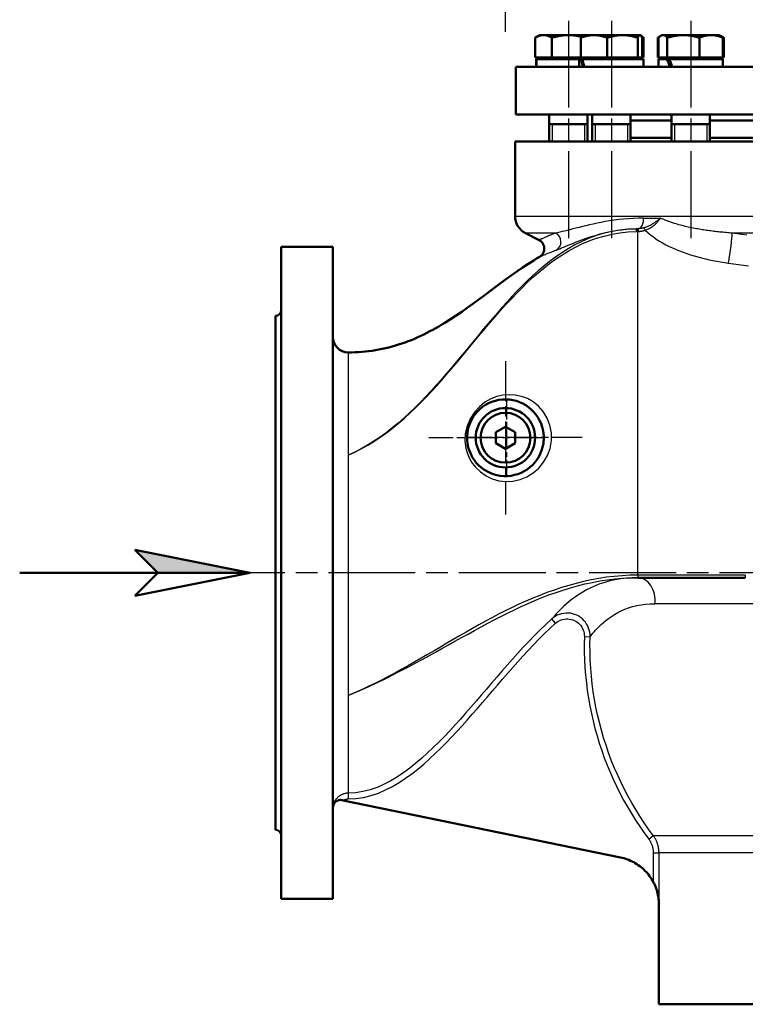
# Model space of a CAD drawing. Header units: millimetres. Extents: x 123 to 1447, y 427 to 1954.
# Tile 5 of 22: x 123 to 502, y 981 to 1494. Entities that reach past the tile are written whole.
import ezdxf

# ---------------------------------------------------------------- set-up
doc = ezdxf.new("R2010")
doc.units = ezdxf.units.MM
doc.header["$LTSCALE"] = 8
doc.linetypes.add('CHAIN', pattern=[0.3543, 0.2362, -0.0295, 0.0591, -0.0295])
for name, color, linetype, lineweight in [('Gewinde(DIN)', 3, 'Continuous', 25), ('Mittellinie(DIN)', 4, 'CHAIN', 25), ('Mittelpunktmarkierung(DIN)', 4, 'CHAIN', 25), ('Sichtbare Kanten(DIN)', 7, 'Continuous', 50), ('Sichtbare tangentiale Kanten(DIN)', 3, 'Continuous', 25)]:
    doc.layers.add(name, color=color, linetype=linetype, lineweight=lineweight)

# ---------------------------------------------------------------- blocks, each defined once
blk = doc.blocks.new('Richtungspfeil')
at = {"layer": 'Sichtbare Kanten(DIN)'}
blk.add_hatch(color=256, dxfattribs=at).paths.add_polyline_path([(10, 0), (0, 2), (2, 0)])
for p, q in [((10, 0), (0, 2)), ((0, 2), (2, 0)), ((10, 0), (0, 2)), ((0, 2), (2, 0)), ((-10, 0), (10, 0)), ((2, 0), (0, -2)), ((0, -2), (10, 0)), ((2, 0), (10, 0))]:
    blk.add_line(p, q, dxfattribs=at)

msp = doc.modelspace()

# ---------------------------------------------------------------- linework, layer by layer
at = {"layer": 'Gewinde(DIN)'}
for p, q in [((401.21, 1439.59), (401.21, 1430.59)), ((418.21, 1430.59), (418.21, 1439.59)), ((423.61, 1439.59), (423.61, 1430.59)), ((440.61, 1430.59), (440.61, 1439.59)), ((464.99, 1439.59), (464.99, 1430.59)), ((481.99, 1430.59), (481.99, 1439.59))]:
    msp.add_line(p, q, dxfattribs=at)
at = {"layer": 'Mittellinie(DIN)', "linetype": 'CHAIN', "ltscale": 23.990969}
for p, q in [((376.8, 1487.83), (376.8, 1669.44)), ((409.71, 1493.59), (409.71, 1375.12)), ((432.11, 1493.59), (432.11, 1375.12)), ((473.49, 1493.59), (473.49, 1375.12)), ((873.83, 1205.59), (239.29, 1205.59))]:
    msp.add_line(p, q, dxfattribs=at)
at = {"layer": 'Mittelpunktmarkierung(DIN)', "linetype": 'CHAIN', "ltscale": 11.111974}
msp.add_line((376.83, 1316.09), (376.83, 1236.09), dxfattribs=at)
at = {"layer": 'Mittelpunktmarkierung(DIN)', "linetype": 'CHAIN', "ltscale": 5.555937}
msp.add_line((377.41, 1296.13), (377.41, 1256.13), dxfattribs=at)
at = {"layer": 'Mittelpunktmarkierung(DIN)', "linetype": 'CHAIN', "ltscale": 8.333956}
msp.add_line((396.83, 1276.09), (336.83, 1276.09), dxfattribs=at)
at = {"layer": 'Mittelpunktmarkierung(DIN)', "linetype": 'CHAIN', "ltscale": 8.255051}
msp.add_line((416.84, 1276.13), (357.41, 1276.13), dxfattribs=at)
at = {"layer": 'Sichtbare Kanten(DIN)'}
for p, q in [((394.71, 1486.09), (392.39, 1484.75)), ((392.39, 1474.39), (392.39, 1484.75)), ((396.72, 1486.09), (394.71, 1486.09)), ((409.71, 1486.09), (396.72, 1486.09)), ((401.05, 1474.39), (401.05, 1484.75)), ((417.11, 1486.09), (409.71, 1486.09)), ((416.11, 1474.39), (416.11, 1484.75)), ((417.11, 1486.09), (416.98, 1486.01)), ((422.98, 1486.09), (417.11, 1486.09)), ((437.85, 1486.09), (422.98, 1486.09)), ((429.85, 1474.39), (429.85, 1484.75)), ((446.98, 1486.09), (437.85, 1486.09)), ((445.85, 1474.39), (445.85, 1484.75)), ((447.11, 1486.09), (446.98, 1486.09)), ((447.11, 1486.09), (447.24, 1486.01)), ((447.24, 1486.01), (447.64, 1485.78)), ((448.11, 1474.39), (448.11, 1484.75)), ((448.84, 1474.39), (448.84, 1484.75)), ((456.32, 1474.39), (456.32, 1484.75)), ((456.76, 1474.39), (456.76, 1484.75)), ((457.96, 1485.78), (457.26, 1485.38)), ((458.49, 1486.09), (457.96, 1485.78)), ((459.01, 1486.09), (458.49, 1486.09)), ((469.61, 1486.09), (459.01, 1486.09)), ((461.25, 1474.39), (461.25, 1484.75)), ((484.1, 1486.09), (469.61, 1486.09)), ((477.98, 1474.39), (477.98, 1484.75)), ((488.49, 1486.09), (484.1, 1486.09)), ((488.49, 1486.09), (489.02, 1485.78)), ((489.02, 1485.78), (489.73, 1485.38)), ((490.22, 1474.39), (490.22, 1484.75)), ((490.67, 1474.39), (490.67, 1484.75)), ((401.05, 1474.39), (392.39, 1474.39)), ((395.62, 1474.39), (395.62, 1473.59)), ((416.11, 1474.39), (401.05, 1474.39)), ((429.85, 1474.39), (416.11, 1474.39)), ((418.01, 1474.39), (418.01, 1473.59)), ((445.85, 1474.39), (429.85, 1474.39)), ((448.11, 1474.39), (445.85, 1474.39)), ((446.2, 1474.39), (446.2, 1473.59)), ((448.84, 1474.39), (448.11, 1474.39)), ((456.76, 1474.39), (456.32, 1474.39)), ((461.25, 1474.39), (456.76, 1474.39)), ((459.4, 1474.39), (459.4, 1473.59)), ((477.98, 1474.39), (461.25, 1474.39)), ((490.22, 1474.39), (477.98, 1474.39)), ((487.59, 1474.39), (487.59, 1473.59)), ((490.67, 1474.39), (490.22, 1474.39)), ((731.33, 1469.59), (382.33, 1469.59)), ((382.33, 1469.59), (382.33, 1444.59)), ((392.91, 1472.2), (392.91, 1469.59)), ((415.31, 1473.59), (392.93, 1473.59)), ((416.3, 1473.59), (415.31, 1473.59)), ((415.31, 1473.59), (415.31, 1469.59)), ((416.3, 1473.59), (416.91, 1473.59)), ((448.91, 1473.59), (416.91, 1473.59)), ((448.91, 1473.59), (448.91, 1469.59)), ((461.06, 1473.59), (456.69, 1473.59)), ((456.69, 1473.59), (456.69, 1469.59)), ((461.06, 1473.59), (462.19, 1473.59)), ((490.29, 1473.59), (462.19, 1473.59)), ((490.29, 1473.59), (490.29, 1469.59)), ((731.33, 1444.59), (382.33, 1444.59)), ((399.71, 1444.59), (399.71, 1430.59)), ((419.71, 1444.59), (419.71, 1430.59)), ((422.11, 1444.59), (422.11, 1430.59)), ((442.11, 1444.59), (442.11, 1430.59)), ((463.49, 1444.59), (463.49, 1430.59)), ((483.49, 1444.59), (483.49, 1430.59)), ((399.71, 1439.59), (419.71, 1439.59)), ((422.11, 1439.59), (442.11, 1439.59)), ((442.11, 1441.59), (463.49, 1441.59)), ((463.49, 1439.59), (483.49, 1439.59)), ((483.49, 1441.59), (517.57, 1441.59)), ((731.83, 1430.59), (381.83, 1430.59)), ((381.83, 1391.72), (381.83, 1430.59)), ((442.11, 1432.59), (463.49, 1432.59)), ((483.49, 1432.59), (517.57, 1432.59)), ((394.37, 1379.2), (387.29, 1382.81)), ((259.83, 1375.59), (259.83, 1035.59)), ((286.83, 1375.59), (259.83, 1375.59)), ((286.83, 1375.59), (286.83, 1035.59)), ((256.83, 1339.59), (256.83, 1071.59)), ((371.83, 1278.98), (376.83, 1281.86)), ((371.83, 1273.2), (371.83, 1278.98)), ((376.83, 1281.86), (381.83, 1278.98)), ((381.83, 1278.98), (381.83, 1273.2)), ((376.83, 1270.32), (371.83, 1273.2)), ((381.83, 1273.2), (376.83, 1270.32)), ((445.83, 1203.09), (501.96, 1203.09)), ((291.68, 1087.09), (292.24, 1086.97)), ((436.89, 1057.19), (292.24, 1086.97)), ((286.83, 1035.59), (259.83, 1035.59)), ((456.83, 980.59), (456.83, 1032.71)), ((456.83, 980.59), (656.83, 980.59))]:
    msp.add_line(p, q, dxfattribs=at)
at = {"layer": 'Sichtbare Kanten(DIN)', "flags": 128}
for points in [[(396.72, 1486.09), (396.55, 1486.09), (396.37, 1486.08), (396.2, 1486.07), (396.03, 1486.05), (395.86, 1486.03), (395.68, 1486.01), (395.51, 1485.98), (395.34, 1485.94), (395.16, 1485.9), (394.99, 1485.86), (394.81, 1485.81), (394.64, 1485.76), (394.46, 1485.7), (394.28, 1485.64), (394.1, 1485.57), (393.92, 1485.5), (393.73, 1485.43), (393.55, 1485.35), (393.36, 1485.26), (393.17, 1485.17), (392.98, 1485.07), (392.79, 1484.97), (392.59, 1484.86), (392.39, 1484.75)], [(401.05, 1484.75), (400.85, 1484.86), (400.66, 1484.97), (400.46, 1485.07), (400.27, 1485.17), (400.08, 1485.26), (399.89, 1485.35), (399.71, 1485.43), (399.53, 1485.5), (399.34, 1485.57), (399.16, 1485.64), (398.98, 1485.7), (398.81, 1485.76), (398.63, 1485.81), (398.46, 1485.86), (398.28, 1485.9), (398.11, 1485.94), (397.93, 1485.98), (397.76, 1486.01), (397.59, 1486.03), (397.41, 1486.05), (397.24, 1486.07), (397.07, 1486.08), (396.9, 1486.09), (396.72, 1486.09)], [(409.71, 1486.09), (409.36, 1486.09), (409.02, 1486.08), (408.67, 1486.07), (408.33, 1486.05), (407.98, 1486.03), (407.64, 1486.01), (407.29, 1485.98), (406.94, 1485.94), (406.59, 1485.9), (406.24, 1485.86), (405.89, 1485.81), (405.54, 1485.76), (405.18, 1485.7), (404.83, 1485.64), (404.47, 1485.57), (404.1, 1485.5), (403.74, 1485.43), (403.37, 1485.35), (402.99, 1485.26), (402.61, 1485.17), (402.23, 1485.07), (401.84, 1484.97), (401.45, 1484.86), (401.05, 1484.75)], [(416.37, 1485.27), (416.08, 1485.34), (415.78, 1485.41), (415.5, 1485.47), (415.21, 1485.53), (414.92, 1485.58), (414.64, 1485.63), (414.36, 1485.68), (414.08, 1485.73), (413.8, 1485.77), (413.53, 1485.81), (413.25, 1485.85), (412.98, 1485.89), (412.7, 1485.92), (412.43, 1485.95), (412.16, 1485.97), (411.88, 1486), (411.61, 1486.02), (411.34, 1486.04), (411.07, 1486.05), (410.8, 1486.07), (410.53, 1486.08), (410.26, 1486.08), (409.98, 1486.09), (409.71, 1486.09)], [(422.98, 1486.09), (422.7, 1486.09), (422.43, 1486.08), (422.15, 1486.07), (421.88, 1486.05), (421.6, 1486.03), (421.33, 1486.01), (421.06, 1485.98), (420.78, 1485.94), (420.5, 1485.9), (420.23, 1485.86), (419.95, 1485.81), (419.67, 1485.76), (419.39, 1485.7), (419.1, 1485.64), (418.82, 1485.57), (418.53, 1485.5), (418.24, 1485.43), (417.94, 1485.35), (417.65, 1485.26), (417.35, 1485.17), (417.04, 1485.07), (416.74, 1484.97), (416.42, 1484.86), (416.11, 1484.75)], [(416.11, 1484.75), (416.15, 1484.84), (416.19, 1484.92), (416.22, 1485), (416.26, 1485.08), (416.3, 1485.15), (416.34, 1485.22), (416.38, 1485.29), (416.41, 1485.35), (416.45, 1485.42), (416.49, 1485.48), (416.52, 1485.53), (416.56, 1485.58), (416.6, 1485.64), (416.63, 1485.68), (416.67, 1485.73), (416.7, 1485.77), (416.74, 1485.81), (416.77, 1485.85), (416.81, 1485.88), (416.84, 1485.91), (416.88, 1485.94), (416.91, 1485.97), (416.95, 1485.99), (416.98, 1486.01)], [(429.85, 1484.75), (429.53, 1484.86), (429.22, 1484.97), (428.91, 1485.07), (428.61, 1485.17), (428.31, 1485.26), (428.01, 1485.35), (427.72, 1485.43), (427.43, 1485.5), (427.14, 1485.57), (426.85, 1485.64), (426.57, 1485.7), (426.29, 1485.76), (426.01, 1485.81), (425.73, 1485.86), (425.45, 1485.9), (425.18, 1485.94), (424.9, 1485.98), (424.62, 1486.01), (424.35, 1486.03), (424.08, 1486.05), (423.8, 1486.07), (423.53, 1486.08), (423.25, 1486.09), (422.98, 1486.09)], [(437.85, 1486.09), (437.53, 1486.09), (437.21, 1486.08), (436.89, 1486.07), (436.57, 1486.05), (436.25, 1486.03), (435.93, 1486.01), (435.61, 1485.98), (435.29, 1485.94), (434.97, 1485.9), (434.65, 1485.86), (434.32, 1485.81), (434, 1485.76), (433.67, 1485.7), (433.34, 1485.64), (433, 1485.57), (432.67, 1485.5), (432.33, 1485.43), (431.99, 1485.35), (431.64, 1485.26), (431.29, 1485.17), (430.94, 1485.07), (430.58, 1484.97), (430.22, 1484.86), (429.85, 1484.75)], [(445.85, 1484.75), (445.48, 1484.86), (445.12, 1484.97), (444.76, 1485.07), (444.41, 1485.17), (444.06, 1485.26), (443.71, 1485.35), (443.37, 1485.43), (443.03, 1485.5), (442.7, 1485.57), (442.36, 1485.64), (442.03, 1485.7), (441.7, 1485.76), (441.38, 1485.81), (441.05, 1485.86), (440.73, 1485.9), (440.41, 1485.94), (440.09, 1485.98), (439.77, 1486.01), (439.45, 1486.03), (439.13, 1486.05), (438.81, 1486.07), (438.49, 1486.08), (438.17, 1486.09), (437.85, 1486.09)], [(446.98, 1486.09), (446.94, 1486.09), (446.89, 1486.08), (446.85, 1486.07), (446.8, 1486.05), (446.75, 1486.03), (446.71, 1486.01), (446.66, 1485.98), (446.62, 1485.94), (446.57, 1485.9), (446.53, 1485.86), (446.48, 1485.81), (446.44, 1485.76), (446.39, 1485.7), (446.34, 1485.64), (446.3, 1485.57), (446.25, 1485.5), (446.2, 1485.43), (446.15, 1485.35), (446.1, 1485.26), (446.05, 1485.17), (446, 1485.07), (445.95, 1484.97), (445.9, 1484.86), (445.85, 1484.75)], [(448.11, 1484.75), (448.06, 1484.86), (448.01, 1484.97), (447.96, 1485.07), (447.91, 1485.17), (447.86, 1485.26), (447.81, 1485.35), (447.76, 1485.43), (447.71, 1485.5), (447.67, 1485.57), (447.62, 1485.64), (447.57, 1485.7), (447.53, 1485.76), (447.48, 1485.81), (447.43, 1485.86), (447.39, 1485.9), (447.34, 1485.94), (447.3, 1485.98), (447.25, 1486.01), (447.21, 1486.03), (447.16, 1486.05), (447.12, 1486.07), (447.07, 1486.08), (447.03, 1486.09), (446.98, 1486.09)], [(448.84, 1484.75), (448.77, 1484.82), (448.71, 1484.89), (448.64, 1484.96), (448.58, 1485.03), (448.51, 1485.09), (448.45, 1485.15), (448.39, 1485.21), (448.32, 1485.27), (448.26, 1485.33), (448.2, 1485.38), (448.14, 1485.43), (448.08, 1485.48), (448.02, 1485.53), (447.96, 1485.57), (447.9, 1485.62), (447.84, 1485.66), (447.78, 1485.7), (447.72, 1485.73), (447.66, 1485.77), (447.6, 1485.8), (447.54, 1485.84), (447.49, 1485.87), (447.43, 1485.89), (447.37, 1485.92)], [(457.69, 1485.6), (457.63, 1485.58), (457.58, 1485.55), (457.52, 1485.52), (457.47, 1485.49), (457.41, 1485.46), (457.36, 1485.43), (457.3, 1485.4), (457.25, 1485.37), (457.19, 1485.34), (457.14, 1485.3), (457.08, 1485.27), (457.02, 1485.23), (456.97, 1485.2), (456.91, 1485.16), (456.85, 1485.12), (456.79, 1485.09), (456.74, 1485.05), (456.68, 1485.01), (456.62, 1484.97), (456.56, 1484.92), (456.5, 1484.88), (456.44, 1484.84), (456.38, 1484.79), (456.32, 1484.75)], [(459.01, 1486.09), (458.92, 1486.09), (458.83, 1486.08), (458.74, 1486.07), (458.65, 1486.05), (458.56, 1486.03), (458.47, 1486.01), (458.38, 1485.98), (458.29, 1485.94), (458.2, 1485.9), (458.11, 1485.86), (458.02, 1485.81), (457.93, 1485.76), (457.83, 1485.7), (457.74, 1485.64), (457.65, 1485.57), (457.55, 1485.5), (457.46, 1485.43), (457.36, 1485.35), (457.27, 1485.26), (457.17, 1485.17), (457.07, 1485.07), (456.97, 1484.97), (456.87, 1484.86), (456.76, 1484.75)], [(461.25, 1484.75), (461.14, 1484.86), (461.04, 1484.97), (460.94, 1485.07), (460.84, 1485.17), (460.74, 1485.26), (460.65, 1485.35), (460.55, 1485.43), (460.46, 1485.5), (460.36, 1485.57), (460.27, 1485.64), (460.18, 1485.7), (460.08, 1485.76), (459.99, 1485.81), (459.9, 1485.86), (459.81, 1485.9), (459.72, 1485.94), (459.63, 1485.98), (459.54, 1486.01), (459.45, 1486.03), (459.36, 1486.05), (459.27, 1486.07), (459.18, 1486.08), (459.1, 1486.09), (459.01, 1486.09)], [(469.61, 1486.09), (469.28, 1486.09), (468.94, 1486.08), (468.61, 1486.07), (468.27, 1486.05), (467.94, 1486.03), (467.61, 1486.01), (467.27, 1485.98), (466.94, 1485.94), (466.6, 1485.9), (466.26, 1485.86), (465.92, 1485.81), (465.58, 1485.76), (465.24, 1485.7), (464.89, 1485.64), (464.55, 1485.57), (464.19, 1485.5), (463.84, 1485.43), (463.48, 1485.35), (463.12, 1485.26), (462.76, 1485.17), (462.39, 1485.07), (462.01, 1484.97), (461.63, 1484.86), (461.25, 1484.75)], [(477.98, 1484.75), (477.59, 1484.86), (477.21, 1484.97), (476.84, 1485.07), (476.47, 1485.17), (476.1, 1485.26), (475.74, 1485.35), (475.38, 1485.43), (475.03, 1485.5), (474.68, 1485.57), (474.33, 1485.64), (473.98, 1485.7), (473.64, 1485.76), (473.3, 1485.81), (472.96, 1485.86), (472.62, 1485.9), (472.29, 1485.94), (471.95, 1485.98), (471.62, 1486.01), (471.28, 1486.03), (470.95, 1486.05), (470.62, 1486.07), (470.28, 1486.08), (469.95, 1486.09), (469.61, 1486.09)], [(484.1, 1486.09), (483.86, 1486.09), (483.61, 1486.08), (483.37, 1486.07), (483.12, 1486.05), (482.88, 1486.03), (482.63, 1486.01), (482.39, 1485.98), (482.14, 1485.94), (481.9, 1485.9), (481.65, 1485.86), (481.4, 1485.81), (481.15, 1485.76), (480.9, 1485.7), (480.65, 1485.64), (480.39, 1485.57), (480.13, 1485.5), (479.88, 1485.43), (479.61, 1485.35), (479.35, 1485.26), (479.08, 1485.17), (478.81, 1485.07), (478.54, 1484.97), (478.26, 1484.86), (477.98, 1484.75)], [(490.22, 1484.75), (489.94, 1484.86), (489.66, 1484.97), (489.39, 1485.07), (489.12, 1485.17), (488.85, 1485.26), (488.59, 1485.35), (488.33, 1485.43), (488.07, 1485.5), (487.81, 1485.57), (487.55, 1485.64), (487.3, 1485.7), (487.05, 1485.76), (486.8, 1485.81), (486.55, 1485.86), (486.31, 1485.9), (486.06, 1485.94), (485.81, 1485.98), (485.57, 1486.01), (485.32, 1486.03), (485.08, 1486.05), (484.84, 1486.07), (484.59, 1486.08), (484.35, 1486.09), (484.1, 1486.09)], [(489.02, 1485.78), (489.07, 1485.76), (489.12, 1485.73), (489.17, 1485.7), (489.21, 1485.66), (489.26, 1485.63), (489.31, 1485.6), (489.36, 1485.56), (489.41, 1485.52), (489.46, 1485.49), (489.51, 1485.45), (489.55, 1485.41), (489.6, 1485.36), (489.65, 1485.32), (489.7, 1485.28), (489.76, 1485.23), (489.81, 1485.18), (489.86, 1485.13), (489.91, 1485.08), (489.96, 1485.03), (490.01, 1484.98), (490.06, 1484.92), (490.12, 1484.87), (490.17, 1484.81), (490.22, 1484.75)], [(489.73, 1485.38), (489.77, 1485.35), (489.81, 1485.33), (489.84, 1485.31), (489.88, 1485.29), (489.92, 1485.26), (489.96, 1485.24), (490, 1485.21), (490.03, 1485.19), (490.07, 1485.17), (490.11, 1485.14), (490.15, 1485.11), (490.19, 1485.09), (490.23, 1485.06), (490.27, 1485.04), (490.31, 1485.01), (490.35, 1484.98), (490.39, 1484.95), (490.43, 1484.93), (490.46, 1484.9), (490.5, 1484.87), (490.55, 1484.84), (490.59, 1484.81), (490.63, 1484.78), (490.67, 1484.75)], [(490.67, 1484.75), (490.63, 1484.76), (490.6, 1484.78), (490.57, 1484.8), (490.54, 1484.81), (490.5, 1484.83), (490.47, 1484.84), (490.44, 1484.86), (490.41, 1484.87), (490.37, 1484.88), (490.34, 1484.9), (490.31, 1484.91), (490.28, 1484.93), (490.25, 1484.94), (490.21, 1484.96), (490.18, 1484.97), (490.15, 1484.98), (490.12, 1485), (490.09, 1485.01), (490.05, 1485.03), (490.02, 1485.04), (489.99, 1485.05), (489.96, 1485.07), (489.93, 1485.08), (489.9, 1485.09)], [(394.63, 1370.43), (394.92, 1370.61), (395.19, 1370.81), (395.44, 1371.02), (395.68, 1371.25), (395.91, 1371.5), (396.12, 1371.76), (396.31, 1372.04), (396.48, 1372.32), (396.63, 1372.62), (396.76, 1372.93), (396.87, 1373.24), (396.96, 1373.57), (397.03, 1373.89), (397.08, 1374.23), (397.1, 1374.56), (397.1, 1374.89), (397.08, 1375.23), (397.04, 1375.56), (396.97, 1375.89), (396.88, 1376.21), (396.77, 1376.52), (396.64, 1376.83), (396.49, 1377.13), (396.33, 1377.42), (396.14, 1377.7), (395.93, 1377.96), (395.71, 1378.21), (395.47, 1378.44), (395.21, 1378.66), (394.95, 1378.86), (394.66, 1379.04), (394.37, 1379.2)], [(294.83, 1320.59), (296.6, 1320.61), (298.38, 1320.66), (300.16, 1320.75), (301.93, 1320.88), (303.71, 1321.04), (305.48, 1321.24), (307.25, 1321.48), (309.01, 1321.75), (310.77, 1322.06), (312.52, 1322.4), (314.26, 1322.78), (315.99, 1323.19), (317.71, 1323.64), (319.42, 1324.12), (321.12, 1324.64), (322.81, 1325.2), (324.48, 1325.79), (326.14, 1326.41), (327.79, 1327.06), (329.43, 1327.75), (331.06, 1328.46), (332.67, 1329.2), (334.28, 1329.97), (335.87, 1330.77), (337.45, 1331.59), (339.02, 1332.43), (340.57, 1333.29), (342.12, 1334.17), (343.65, 1335.08), (345.16, 1336), (348.16, 1337.89), (351.12, 1339.84), (354.05, 1341.84), (356.95, 1343.88), (359.83, 1345.96), (365.54, 1350.17), (371.22, 1354.42), (374.07, 1356.53), (376.93, 1358.63), (379.81, 1360.71), (382.71, 1362.75), (385.64, 1364.75), (388.6, 1366.7), (391.6, 1368.6), (393.11, 1369.52), (394.63, 1370.43)], [(396.04, 1281.64), (396.14, 1281.3), (396.23, 1280.95), (396.32, 1280.6), (396.4, 1280.25), (396.47, 1279.9), (396.54, 1279.55), (396.6, 1279.2), (396.65, 1278.84), (396.7, 1278.49), (396.74, 1278.13), (396.77, 1277.77), (396.8, 1277.41), (396.82, 1277.05), (396.83, 1276.7), (396.84, 1276.34), (396.84, 1275.98), (396.83, 1275.62), (396.82, 1275.26), (396.8, 1274.9), (396.77, 1274.54), (396.74, 1274.19), (396.7, 1273.83), (396.66, 1273.47), (396.61, 1273.12)], [(291.68, 1087.09), (291.38, 1087.14), (291.08, 1087.17), (290.79, 1087.17), (290.5, 1087.16), (290.21, 1087.12), (289.93, 1087.06), (289.65, 1086.98), (289.39, 1086.89), (289.13, 1086.78), (288.88, 1086.65), (288.65, 1086.5), (288.43, 1086.34), (288.22, 1086.17), (288.02, 1085.99), (287.84, 1085.79), (287.67, 1085.58), (287.52, 1085.36), (287.38, 1085.14), (287.26, 1084.91), (287.15, 1084.67), (287.06, 1084.42), (286.99, 1084.17), (286.93, 1083.92), (286.89, 1083.66)], [(453.95, 1044.39), (453.51, 1045.19), (453.04, 1045.98), (452.53, 1046.75), (452.01, 1047.49), (451.45, 1048.22), (450.87, 1048.93), (450.26, 1049.62), (449.62, 1050.29), (448.97, 1050.93), (448.28, 1051.54), (447.58, 1052.14), (446.86, 1052.7), (446.11, 1053.24), (445.35, 1053.75), (444.57, 1054.23), (443.77, 1054.68), (442.95, 1055.11), (442.12, 1055.5), (441.28, 1055.86), (440.42, 1056.19), (439.55, 1056.49), (438.67, 1056.76), (437.78, 1056.99), (436.89, 1057.19)], [(453.95, 1044.39), (454.14, 1044.02), (454.34, 1043.63), (454.53, 1043.23), (454.72, 1042.82), (454.9, 1042.39), (455.08, 1041.95), (455.26, 1041.49), (455.43, 1041.03), (455.59, 1040.56), (455.75, 1040.08), (455.9, 1039.59), (456.04, 1039.1), (456.17, 1038.6), (456.29, 1038.09), (456.4, 1037.57), (456.51, 1037.05), (456.6, 1036.53), (456.68, 1035.99), (456.75, 1035.45), (456.81, 1034.91), (456.87, 1034.36), (456.9, 1033.81), (456.93, 1033.25), (456.95, 1032.68)]]:
    msp.add_lwpolyline(points, dxfattribs=at)
at = {"layer": 'Sichtbare Kanten(DIN)'}
for radius in [15.5, 13]:
    msp.add_circle((376.83, 1276.09), radius, dxfattribs=at)
for centre, radius, start, end in [((391.83, 1391.72), 10, 180, 243), ((256.83, 1342.59), 3, 270, 0), ((294.83, 1328.59), 8, 180, 270), ((376.83, 1276.09), 20, 16.1216, 351.4532), ((294.83, 1082.59), 8, 171.6083, 180), ((290.87, 1083.17), 4, 78.3664, 78.4011), ((256.83, 1068.59), 3, 0, 90), ((431.83, 1032.71), 25, 78.3289, 78.3664)]:
    msp.add_arc(centre, radius, start, end, dxfattribs=at)
for centre, major_axis, ratio, start_param, end_param in [((409.71, 1472.2), (0, 29.1), 0.57735, 1.523159, 1.660763), ((409.71, 1474.97), (0, 29.1), 0.57735, 1.618433, 1.756953), ((432.11, 1472.2), (-8.67, 28.77), 0.500107, 1.373591, 1.511195), ((432.11, 1474.97), (-8.67, 28.77), 0.500107, 1.468865, 1.607385), ((473.49, 1472.2), (-13.63, 28.72), 0.341999, 1.362284, 1.499888), ((473.49, 1474.97), (-13.63, 28.72), 0.341999, 1.457558, 1.596078)]:
    msp.add_ellipse(centre, major_axis=major_axis, ratio=ratio, start_param=start_param, end_param=end_param, dxfattribs=at)
at = {"layer": 'Sichtbare tangentiale Kanten(DIN)'}
for p, q in [((381.83, 1391.72), (731.83, 1391.72)), ((448.9, 1390.63), (457.74, 1390.63)), ((402.99, 1382.81), (387.29, 1382.81)), ((445.83, 1204.41), (445.83, 1383.65)), ((726.3, 1382.81), (495.1, 1382.81)), ((394.38, 1379.2), (394.37, 1379.2)), ((394.63, 1370.43), (394.64, 1370.43)), ((294.83, 1320.59), (294.83, 1320.57)), ((294.83, 1320.57), (294.83, 1267.08)), ((294.83, 1267.08), (294.83, 1141.69)), ((445.83, 1204.41), (445.83, 1203.09)), ((501.96, 1204.41), (445.83, 1204.41)), ((501.96, 1204.41), (501.96, 1203.09)), ((530.03, 1189.5), (454.85, 1189.5)), ((402.98, 1179.33), (400.97, 1181.56)), ((417.99, 1172.38), (420.98, 1172.3)), ((294.83, 1141.69), (294.83, 1138.24)), ((294.83, 1138.24), (294.83, 1090.69)), ((294.83, 1090.69), (294.83, 1087.69)), ((451.55, 1066.79), (453.95, 1068.59)), ((453.95, 1068.59), (556.83, 1068.59)), ((453.95, 1059.59), (456.95, 1059.59)), ((453.95, 1059.59), (453.95, 1044.39)), ((556.83, 1059.59), (456.95, 1059.59)), ((456.95, 1032.68), (456.95, 1059.59)), ((456.85, 1032.71), (456.83, 1032.71)), ((457.01, 1032.66), (456.9, 1032.69))]:
    msp.add_line(p, q, dxfattribs=at)
at = {"layer": 'Sichtbare tangentiale Kanten(DIN)', "flags": 128}
for points in [[(448.9, 1390.64), (446.21, 1390.6), (443.56, 1390.5), (440.97, 1390.33), (438.43, 1390.11), (435.95, 1389.84), (433.54, 1389.53), (431.2, 1389.18), (428.93, 1388.79), (426.74, 1388.39), (424.63, 1387.97), (422.59, 1387.53), (420.64, 1387.09), (418.76, 1386.65), (416.96, 1386.22), (415.23, 1385.79), (413.58, 1385.37), (412, 1384.97), (410.5, 1384.59), (409.06, 1384.23), (407.7, 1383.9), (406.42, 1383.59), (405.2, 1383.3), (404.06, 1383.04), (402.99, 1382.81)], [(457.74, 1390.63), (457.44, 1390.38), (457.14, 1390.12), (456.83, 1389.87), (456.52, 1389.61), (456.19, 1389.36), (455.87, 1389.11), (455.53, 1388.86), (455.19, 1388.61), (454.84, 1388.37), (454.49, 1388.13), (454.13, 1387.89), (453.76, 1387.66), (453.39, 1387.44), (453.02, 1387.22), (452.64, 1387.01), (452.25, 1386.81), (451.86, 1386.61), (451.46, 1386.43), (451.05, 1386.25), (450.65, 1386.09), (450.24, 1385.93), (449.82, 1385.79), (449.41, 1385.66), (448.99, 1385.54)], [(449.75, 1384.36), (450.17, 1384.49), (450.59, 1384.64), (451, 1384.8), (451.41, 1384.98), (451.81, 1385.18), (452.2, 1385.39), (452.58, 1385.61), (452.96, 1385.85), (453.33, 1386.09), (453.68, 1386.35), (454.03, 1386.62), (454.37, 1386.9), (454.7, 1387.18), (455.03, 1387.48), (455.34, 1387.77), (455.64, 1388.08), (455.94, 1388.39), (456.22, 1388.71), (456.5, 1389.02), (456.76, 1389.34), (457.02, 1389.67), (457.27, 1389.99), (457.51, 1390.31), (457.74, 1390.63)], [(476.52, 1385.09), (475.64, 1385.25), (474.77, 1385.42), (473.91, 1385.59), (473.06, 1385.77), (472.21, 1385.95), (471.37, 1386.14), (470.53, 1386.34), (469.71, 1386.54), (468.89, 1386.75), (468.08, 1386.96), (467.28, 1387.18), (466.48, 1387.4), (465.7, 1387.64), (464.92, 1387.87), (464.15, 1388.12), (463.4, 1388.37), (462.65, 1388.63), (461.91, 1388.89), (461.18, 1389.17), (460.47, 1389.45), (459.76, 1389.73), (459.06, 1390.03), (458.37, 1390.33), (457.69, 1390.65)], [(444.96, 1385.08), (440.76, 1384.89), (436.59, 1384.42), (432.47, 1383.69), (428.41, 1382.71), (424.42, 1381.51), (420.53, 1380.09), (416.75, 1378.47), (413.1, 1376.66), (409.59, 1374.68), (406.22, 1372.57), (402.96, 1370.35), (399.82, 1368.03), (396.78, 1365.61), (393.84, 1363.12), (390.98, 1360.55), (388.2, 1357.92), (385.48, 1355.24), (382.83, 1352.51), (380.22, 1349.76), (377.66, 1346.97), (375.14, 1344.15), (372.65, 1341.31), (370.18, 1338.45), (367.73, 1335.56), (365.3, 1332.66), (362.88, 1329.75), (360.47, 1326.82), (358.05, 1323.89), (355.63, 1320.96), (353.2, 1318.03), (350.75, 1315.1), (348.29, 1312.18), (345.8, 1309.27), (343.28, 1306.35), (340.69, 1303.43), (338.04, 1300.51), (335.33, 1297.6), (332.56, 1294.72), (329.73, 1291.88), (326.83, 1289.08), (323.87, 1286.36), (320.85, 1283.71), (317.77, 1281.17), (314.64, 1278.73), (311.46, 1276.43), (308.22, 1274.25), (304.94, 1272.22), (301.62, 1270.34), (298.24, 1268.62), (294.83, 1267.08)], [(294.83, 1267.08), (298.25, 1268.62), (301.63, 1270.32), (304.97, 1272.18), (308.26, 1274.19), (311.51, 1276.34), (314.72, 1278.62), (317.86, 1281.02), (320.96, 1283.53), (323.99, 1286.15), (326.97, 1288.85), (329.87, 1291.62), (332.71, 1294.43), (335.48, 1297.29), (338.19, 1300.17), (340.83, 1303.07), (343.42, 1305.97), (345.94, 1308.86), (348.43, 1311.75), (350.89, 1314.64), (353.32, 1317.55), (355.75, 1320.46), (358.17, 1323.36), (360.58, 1326.26), (362.99, 1329.16), (365.4, 1332.04), (367.83, 1334.92), (370.27, 1337.77), (372.73, 1340.6), (375.21, 1343.42), (377.73, 1346.2), (380.29, 1348.95), (382.88, 1351.67), (385.53, 1354.35), (388.24, 1356.99), (391.01, 1359.58), (393.86, 1362.11), (396.79, 1364.56), (399.82, 1366.93), (402.95, 1369.21), (406.2, 1371.39), (409.56, 1373.45), (413.06, 1375.38), (416.71, 1377.15), (420.49, 1378.74), (424.38, 1380.13), (428.37, 1381.3), (432.43, 1382.26), (436.57, 1382.97), (440.75, 1383.43), (444.96, 1383.62)], [(402.99, 1382.81), (402.31, 1382.53), (401.65, 1382.27), (401.02, 1382.01), (400.41, 1381.77), (399.84, 1381.54), (399.29, 1381.31), (398.77, 1381.1), (398.28, 1380.9), (397.82, 1380.71), (397.39, 1380.53), (396.98, 1380.36), (396.61, 1380.2), (396.27, 1380.05), (395.95, 1379.91), (395.67, 1379.79), (395.41, 1379.67), (395.18, 1379.57), (394.98, 1379.48), (394.81, 1379.4), (394.67, 1379.34), (394.56, 1379.28), (394.47, 1379.24), (394.41, 1379.22), (394.38, 1379.2)], [(403.34, 1373.98), (404.2, 1374.31), (405.14, 1374.69), (406.15, 1375.1), (407.24, 1375.54), (408.4, 1376.01), (409.64, 1376.51), (410.95, 1377.04), (412.34, 1377.61), (413.81, 1378.19), (415.35, 1378.79), (416.98, 1379.4), (418.68, 1380.02), (420.46, 1380.63), (422.33, 1381.23), (424.27, 1381.82), (426.29, 1382.39), (428.4, 1382.93), (430.58, 1383.43), (432.83, 1383.88), (435.14, 1384.27), (437.52, 1384.59), (439.95, 1384.84), (442.43, 1385.01), (444.97, 1385.09)], [(445.68, 1385.1), (445.65, 1385.1), (445.62, 1385.1), (445.59, 1385.1), (445.56, 1385.1), (445.53, 1385.1), (445.5, 1385.1), (445.47, 1385.09), (445.44, 1385.09), (445.41, 1385.09), (445.38, 1385.09), (445.35, 1385.09), (445.32, 1385.09), (445.29, 1385.09), (445.26, 1385.09), (445.23, 1385.09), (445.2, 1385.09), (445.17, 1385.09), (445.14, 1385.09), (445.11, 1385.09), (445.08, 1385.09), (445.05, 1385.08), (445.02, 1385.08), (444.99, 1385.08), (444.96, 1385.08)], [(444.96, 1383.62), (444.99, 1383.62), (445.03, 1383.62), (445.07, 1383.62), (445.1, 1383.62), (445.14, 1383.62), (445.18, 1383.62), (445.21, 1383.62), (445.25, 1383.63), (445.28, 1383.63), (445.32, 1383.63), (445.36, 1383.63), (445.39, 1383.63), (445.43, 1383.63), (445.47, 1383.63), (445.5, 1383.63), (445.54, 1383.63), (445.58, 1383.64), (445.61, 1383.64), (445.65, 1383.64), (445.68, 1383.64), (445.72, 1383.64), (445.76, 1383.64), (445.79, 1383.64), (445.83, 1383.65)], [(446.21, 1385.13), (446.18, 1385.12), (446.16, 1385.12), (446.14, 1385.12), (446.12, 1385.12), (446.1, 1385.12), (446.08, 1385.12), (446.05, 1385.12), (446.03, 1385.12), (446.01, 1385.12), (445.99, 1385.11), (445.97, 1385.11), (445.95, 1385.11), (445.92, 1385.11), (445.9, 1385.11), (445.88, 1385.11), (445.86, 1385.11), (445.84, 1385.11), (445.81, 1385.11), (445.79, 1385.11), (445.77, 1385.1), (445.75, 1385.1), (445.73, 1385.1), (445.71, 1385.1), (445.68, 1385.1)], [(445.83, 1383.65), (445.85, 1383.65), (445.88, 1383.65), (445.91, 1383.65), (445.93, 1383.65), (445.96, 1383.65), (445.98, 1383.65), (446.01, 1383.66), (446.03, 1383.66), (446.06, 1383.66), (446.08, 1383.66), (446.11, 1383.66), (446.13, 1383.66), (446.16, 1383.67), (446.18, 1383.67), (446.21, 1383.67), (446.23, 1383.67), (446.26, 1383.67), (446.28, 1383.67), (446.31, 1383.68), (446.33, 1383.68), (446.36, 1383.68), (446.38, 1383.68), (446.41, 1383.68), (446.43, 1383.69)], [(448.99, 1385.54), (448.88, 1385.51), (448.77, 1385.48), (448.66, 1385.46), (448.55, 1385.43), (448.44, 1385.41), (448.32, 1385.38), (448.21, 1385.36), (448.1, 1385.34), (447.98, 1385.32), (447.87, 1385.3), (447.75, 1385.28), (447.63, 1385.27), (447.52, 1385.25), (447.4, 1385.24), (447.28, 1385.22), (447.16, 1385.21), (447.04, 1385.19), (446.92, 1385.18), (446.8, 1385.17), (446.69, 1385.16), (446.57, 1385.15), (446.45, 1385.14), (446.33, 1385.13), (446.21, 1385.13)], [(446.43, 1383.69), (446.57, 1383.7), (446.71, 1383.71), (446.86, 1383.73), (447, 1383.74), (447.14, 1383.76), (447.28, 1383.78), (447.42, 1383.8), (447.56, 1383.82), (447.7, 1383.84), (447.84, 1383.86), (447.98, 1383.89), (448.12, 1383.92), (448.26, 1383.94), (448.4, 1383.97), (448.53, 1384.01), (448.67, 1384.04), (448.81, 1384.07), (448.94, 1384.11), (449.08, 1384.15), (449.21, 1384.18), (449.35, 1384.23), (449.48, 1384.27), (449.61, 1384.31), (449.75, 1384.36)], [(449.66, 1384.42), (451.04, 1383.16), (452.49, 1381.95), (453.99, 1380.8), (455.54, 1379.72), (457.15, 1378.69), (458.8, 1377.71), (460.5, 1376.78), (462.23, 1375.89), (464.01, 1375.06), (465.81, 1374.27), (467.65, 1373.52), (469.52, 1372.81), (471.4, 1372.15), (473.31, 1371.52), (475.23, 1370.93), (477.18, 1370.38), (479.14, 1369.86), (481.11, 1369.38), (483.1, 1368.93), (485.09, 1368.52), (487.09, 1368.13), (489.1, 1367.78), (491.11, 1367.45), (493.11, 1367.15)], [(495.1, 1382.81), (494.3, 1382.87), (493.5, 1382.93), (492.7, 1383), (491.9, 1383.07), (491.11, 1383.14), (490.31, 1383.22), (489.52, 1383.3), (488.73, 1383.38), (487.94, 1383.46), (487.16, 1383.55), (486.38, 1383.64), (485.6, 1383.73), (484.82, 1383.82), (484.05, 1383.92), (483.28, 1384.02), (482.51, 1384.13), (481.75, 1384.24), (480.99, 1384.35), (480.23, 1384.46), (479.48, 1384.58), (478.73, 1384.7), (477.99, 1384.83), (477.25, 1384.96), (476.52, 1385.09)], [(502.77, 1381.67), (500.21, 1382.03), (497.65, 1382.41), (495.1, 1382.81)], [(394.64, 1370.43), (394.67, 1370.45), (394.73, 1370.48), (394.82, 1370.52), (394.94, 1370.57), (395.08, 1370.63), (395.25, 1370.71), (395.45, 1370.8), (395.68, 1370.9), (395.94, 1371.01), (396.23, 1371.13), (396.55, 1371.27), (396.9, 1371.41), (397.28, 1371.57), (397.69, 1371.74), (398.12, 1371.92), (398.59, 1372.11), (399.09, 1372.3), (399.61, 1372.51), (400.17, 1372.73), (400.75, 1372.96), (401.36, 1373.2), (401.99, 1373.45), (402.65, 1373.71), (403.34, 1373.98)], [(493.11, 1367.15), (495.74, 1366.78), (498.38, 1366.43), (501.01, 1366.09), (503.65, 1365.76)], [(355.91, 1278.21), (355.73, 1274.25), (356.23, 1270.43), (357.34, 1266.85), (359, 1263.59), (361.15, 1260.7), (363.74, 1258.22), (366.7, 1256.19), (369.94, 1254.66), (373.42, 1253.67), (377.05, 1253.26), (380.76, 1253.48), (384.43, 1254.3), (387.98, 1255.72), (391.28, 1257.71), (394.24, 1260.24), (396.75, 1263.3), (398.73, 1266.77), (400.11, 1270.56), (400.82, 1274.57), (400.78, 1278.67), (400.01, 1282.65), (398.57, 1286.38), (396.55, 1289.7), (394.08, 1292.5), (391.28, 1294.76), (388.26, 1296.48), (385.14, 1297.65), (381.96, 1298.34), (378.74, 1298.54), (375.53, 1298.26), (372.33, 1297.52), (369.19, 1296.31), (366.14, 1294.57), (363.26, 1292.29), (360.63, 1289.42), (358.42, 1286.01), (356.81, 1282.2), (355.91, 1278.21)], [(445.83, 1204.41), (441.76, 1204.33), (437.69, 1204.12), (433.62, 1203.77), (429.58, 1203.29), (425.56, 1202.68), (421.57, 1201.94), (417.62, 1201.1), (413.72, 1200.14), (409.85, 1199.07), (406.03, 1197.91), (402.24, 1196.65), (398.49, 1195.31), (394.78, 1193.89), (391.1, 1192.4), (387.46, 1190.84), (383.86, 1189.21), (380.3, 1187.54), (376.77, 1185.81), (373.28, 1184.04), (369.82, 1182.24), (366.4, 1180.4), (363.01, 1178.54), (359.63, 1176.65), (356.27, 1174.74), (352.93, 1172.81), (349.59, 1170.86), (346.25, 1168.9), (342.92, 1166.94), (339.59, 1164.98), (336.26, 1163.03), (332.92, 1161.08), (329.57, 1159.15), (326.21, 1157.24), (322.83, 1155.35), (319.44, 1153.5), (316.02, 1151.67), (312.57, 1149.89), (309.09, 1148.14), (305.59, 1146.44), (302.04, 1144.8), (298.46, 1143.21), (294.83, 1141.69)], [(294.83, 1141.69), (298.46, 1143.21), (302.06, 1144.77), (305.63, 1146.39), (309.16, 1148.04), (312.68, 1149.73), (316.17, 1151.46), (319.65, 1153.22), (323.11, 1155), (326.57, 1156.81), (330.01, 1158.64), (333.44, 1160.49), (336.87, 1162.35), (340.29, 1164.23), (343.7, 1166.12), (347.12, 1168.02), (350.52, 1169.92), (353.93, 1171.82), (357.34, 1173.71), (360.75, 1175.59), (364.16, 1177.45), (367.58, 1179.29), (371.02, 1181.11), (374.48, 1182.89), (377.97, 1184.65), (381.49, 1186.36), (385.04, 1188.03), (388.61, 1189.64), (392.22, 1191.2), (395.85, 1192.68), (399.52, 1194.09), (403.21, 1195.42), (406.94, 1196.67), (410.69, 1197.82), (414.48, 1198.88), (418.31, 1199.82), (422.17, 1200.66), (426.07, 1201.38), (429.99, 1201.99), (433.94, 1202.46), (437.9, 1202.81), (441.86, 1203.02), (445.83, 1203.09)], [(445.83, 1203.09), (442.81, 1203.02), (439.85, 1202.8), (436.95, 1202.45), (434.12, 1201.97), (431.37, 1201.37), (428.72, 1200.66), (426.16, 1199.84), (423.72, 1198.91), (421.39, 1197.89), (419.2, 1196.78), (417.13, 1195.61), (415.18, 1194.4), (413.36, 1193.15), (411.67, 1191.9), (410.1, 1190.65), (408.65, 1189.42), (407.33, 1188.24), (406.14, 1187.11), (405.07, 1186.05), (404.12, 1185.07), (403.29, 1184.19), (402.59, 1183.41), (402, 1182.75), (401.54, 1182.22), (401.19, 1181.82), (400.97, 1181.56)], [(420.98, 1172.3), (421.19, 1172.55), (421.5, 1172.94), (421.93, 1173.45), (422.47, 1174.09), (423.12, 1174.83), (423.88, 1175.67), (424.74, 1176.59), (425.72, 1177.57), (426.8, 1178.61), (427.98, 1179.67), (429.27, 1180.76), (430.66, 1181.84), (432.16, 1182.9), (433.75, 1183.93), (435.44, 1184.91), (437.23, 1185.81), (439.13, 1186.63), (441.11, 1187.35), (443.19, 1187.99), (445.36, 1188.51), (447.61, 1188.94), (449.95, 1189.24), (452.36, 1189.43), (454.85, 1189.5)], [(400.97, 1181.56), (397.88, 1178.71), (394.85, 1175.81), (391.89, 1172.85), (388.99, 1169.85), (386.13, 1166.81), (383.31, 1163.73), (380.52, 1160.64), (377.76, 1157.52), (375.02, 1154.4), (372.3, 1151.25), (369.59, 1148.11), (366.89, 1144.96), (364.19, 1141.82), (361.49, 1138.69), (358.79, 1135.57), (356.07, 1132.47), (353.34, 1129.39), (350.58, 1126.33), (347.79, 1123.3), (344.96, 1120.32), (342.1, 1117.38), (339.2, 1114.51), (336.24, 1111.7), (333.23, 1108.96), (330.15, 1106.33), (327, 1103.81), (323.77, 1101.43), (320.45, 1099.2), (317.03, 1097.15), (313.5, 1095.32), (309.89, 1093.74), (306.19, 1092.46), (302.44, 1091.5), (298.64, 1090.9), (294.83, 1090.69)], [(420.98, 1172.3), (420.96, 1173.45), (420.82, 1174.61), (420.56, 1175.74), (420.21, 1176.85), (419.74, 1177.92), (419.18, 1178.94), (418.53, 1179.91), (417.78, 1180.8), (416.95, 1181.61), (416.04, 1182.34), (415.06, 1182.97), (414.03, 1183.51), (412.94, 1183.95), (411.83, 1184.28), (410.69, 1184.51), (409.53, 1184.62), (408.37, 1184.61), (407.21, 1184.5), (406.07, 1184.27), (404.95, 1183.93), (403.88, 1183.48), (402.85, 1182.94), (401.87, 1182.29), (400.97, 1181.56)], [(402.98, 1179.33), (403.65, 1179.88), (404.38, 1180.36), (405.16, 1180.77), (405.96, 1181.11), (406.8, 1181.36), (407.66, 1181.53), (408.53, 1181.62), (409.4, 1181.62), (410.27, 1181.54), (411.12, 1181.37), (411.96, 1181.12), (412.77, 1180.8), (413.55, 1180.39), (414.28, 1179.92), (414.96, 1179.37), (415.59, 1178.76), (416.15, 1178.09), (416.64, 1177.37), (417.06, 1176.6), (417.4, 1175.8), (417.67, 1174.97), (417.86, 1174.12), (417.97, 1173.25), (417.99, 1172.38)], [(294.83, 1087.69), (298.84, 1087.91), (302.81, 1088.52), (306.71, 1089.49), (310.54, 1090.78), (314.28, 1092.37), (317.89, 1094.2), (321.38, 1096.24), (324.75, 1098.45), (328.01, 1100.8), (331.18, 1103.29), (334.26, 1105.88), (337.27, 1108.56), (340.21, 1111.32), (343.09, 1114.13), (345.93, 1117), (348.72, 1119.91), (351.47, 1122.87), (354.19, 1125.85), (356.87, 1128.85), (359.54, 1131.87), (362.18, 1134.9), (364.81, 1137.95), (367.44, 1141), (370.06, 1144.06), (372.69, 1147.11), (375.32, 1150.17), (377.96, 1153.21), (380.62, 1156.23), (383.29, 1159.24), (385.99, 1162.23), (388.72, 1165.18), (391.47, 1168.11), (394.27, 1170.99), (397.12, 1173.83), (400.02, 1176.61), (402.98, 1179.33)], [(417.99, 1172.38), (417.92, 1168.37), (417.95, 1164.34), (418.08, 1160.31), (418.3, 1156.28), (418.62, 1152.26), (419.04, 1148.24), (419.55, 1144.23), (420.16, 1140.23), (420.87, 1136.26), (421.67, 1132.3), (422.56, 1128.37), (423.55, 1124.46), (424.63, 1120.59), (425.8, 1116.74), (427.07, 1112.92), (428.42, 1109.13), (429.87, 1105.37), (431.41, 1101.64), (433.04, 1097.95), (434.77, 1094.29), (436.57, 1090.68), (438.47, 1087.11), (440.45, 1083.59), (442.51, 1080.12), (444.66, 1076.7), (446.88, 1073.33), (449.18, 1070.03), (451.55, 1066.79)], [(453.95, 1068.59), (451.53, 1071.89), (449.19, 1075.26), (446.94, 1078.69), (444.77, 1082.18), (442.68, 1085.72), (440.68, 1089.32), (438.77, 1092.97), (436.95, 1096.66), (435.23, 1100.4), (433.6, 1104.17), (432.07, 1107.98), (430.63, 1111.83), (429.29, 1115.7), (428.05, 1119.6), (426.91, 1123.54), (425.86, 1127.5), (424.92, 1131.5), (424.07, 1135.52), (423.32, 1139.56), (422.67, 1143.63), (422.12, 1147.71), (421.68, 1151.8), (421.33, 1155.9), (421.09, 1160), (420.95, 1164.11), (420.92, 1168.21), (420.98, 1172.3)], [(294.83, 1090.69), (294.53, 1090.69), (294.24, 1090.67), (293.94, 1090.64), (293.65, 1090.6), (293.35, 1090.55), (293.06, 1090.49), (292.77, 1090.42), (292.49, 1090.34), (292.2, 1090.25), (291.93, 1090.15), (291.65, 1090.03), (291.38, 1089.91), (291.11, 1089.78), (290.85, 1089.63), (290.6, 1089.48), (290.35, 1089.32), (290.11, 1089.15), (289.87, 1088.97), (289.64, 1088.78), (289.42, 1088.58), (289.21, 1088.38), (289, 1088.17), (288.8, 1087.95), (288.61, 1087.72)], [(286.88, 1083.66), (286.89, 1083.67), (286.89, 1083.68), (286.89, 1083.68), (286.89, 1083.69), (286.9, 1083.7), (286.9, 1083.7), (286.9, 1083.71), (286.9, 1083.71), (286.9, 1083.72), (286.91, 1083.72), (286.91, 1083.73), (286.91, 1083.73), (286.91, 1083.74), (286.91, 1083.74), (286.91, 1083.74), (286.91, 1083.75), (286.91, 1083.75), (286.91, 1083.75), (286.91, 1083.75), (286.91, 1083.75), (286.91, 1083.75), (286.92, 1083.76), (286.92, 1083.76), (286.92, 1083.76)], [(286.89, 1083.66), (286.92, 1083.84), (286.95, 1084.02), (286.98, 1084.21), (287.02, 1084.39), (287.06, 1084.57), (287.11, 1084.75), (287.16, 1084.93), (287.21, 1085.11), (287.27, 1085.28), (287.34, 1085.46), (287.4, 1085.63), (287.47, 1085.81), (287.55, 1085.98), (287.63, 1086.15), (287.71, 1086.31), (287.79, 1086.48), (287.88, 1086.64), (287.98, 1086.81), (288.07, 1086.96), (288.18, 1087.12), (288.28, 1087.28), (288.39, 1087.43), (288.5, 1087.58), (288.61, 1087.72)], [(292.24, 1086.97), (292.34, 1087.03), (292.44, 1087.08), (292.54, 1087.14), (292.64, 1087.19), (292.74, 1087.24), (292.85, 1087.28), (292.95, 1087.33), (293.06, 1087.37), (293.16, 1087.41), (293.27, 1087.44), (293.38, 1087.48), (293.49, 1087.51), (293.6, 1087.54), (293.71, 1087.57), (293.82, 1087.59), (293.93, 1087.61), (294.04, 1087.63), (294.15, 1087.65), (294.27, 1087.66), (294.38, 1087.67), (294.49, 1087.68), (294.6, 1087.69), (294.72, 1087.69), (294.83, 1087.69)], [(456.95, 1059.59), (456.94, 1059.99), (456.93, 1060.39), (456.9, 1060.79), (456.86, 1061.19), (456.81, 1061.59), (456.75, 1061.99), (456.68, 1062.39), (456.6, 1062.78), (456.51, 1063.18), (456.41, 1063.56), (456.3, 1063.95), (456.18, 1064.33), (456.04, 1064.71), (455.9, 1065.09), (455.75, 1065.46), (455.59, 1065.83), (455.42, 1066.19), (455.23, 1066.55), (455.04, 1066.91), (454.84, 1067.25), (454.63, 1067.6), (454.41, 1067.93), (454.18, 1068.26), (453.95, 1068.59)], [(451.55, 1066.79), (451.74, 1066.53), (451.92, 1066.27), (452.1, 1066), (452.26, 1065.72), (452.42, 1065.44), (452.58, 1065.16), (452.72, 1064.87), (452.86, 1064.58), (452.99, 1064.29), (453.11, 1063.99), (453.23, 1063.69), (453.33, 1063.38), (453.43, 1063.08), (453.52, 1062.77), (453.6, 1062.46), (453.68, 1062.14), (453.74, 1061.83), (453.8, 1061.51), (453.84, 1061.19), (453.88, 1060.87), (453.91, 1060.55), (453.93, 1060.23), (453.95, 1059.91), (453.95, 1059.59)]]:
    msp.add_lwpolyline(points, dxfattribs=at)
at = {"layer": 'Sichtbare tangentiale Kanten(DIN)'}
for centre, major_axis, ratio, start_param, end_param in [((445.83, 1390.09), (0, -5), 0.61697, 0.122452, 1.679544), ((400.93, 1378.35), (1.83, -4.65), 0.965644, 0.134152, 2.317059), ((445, 1382.08), (-0.04, 3), 0.00833, 0.000019, 1.032958), ((445.83, 1382.11), (-0.15, 3), 0.029998, 5.249518, 6.228154), ((446.43, 1382.15), (-0.24, 2.99), 0.047896, 5.248625, 6.186798), ((449.75, 1382.81), (-1, 2.83), 0.197174, 5.221083, 5.940198), ((493.11, 1372.11), (-1.81, -11.86), 0.06837, 1.149638, 2.703935), ((354, 1278.88), (2.98, -0.36), 0.193017, 5.43232, 6.283185), ((445.83, 1191.09), (0, 12), 0.758026, 4.579227, 6.283185)]:
    msp.add_ellipse(centre, major_axis=major_axis, ratio=ratio, start_param=start_param, end_param=end_param, dxfattribs=at)

# ---------------------------------------------------------------- block references
at = {"xscale": 6, "yscale": 6, "zscale": 6}
msp.add_blockref('Richtungspfeil', (183.45, 1205.59), dxfattribs=at)

doc.saveas('drawing.dxf')
